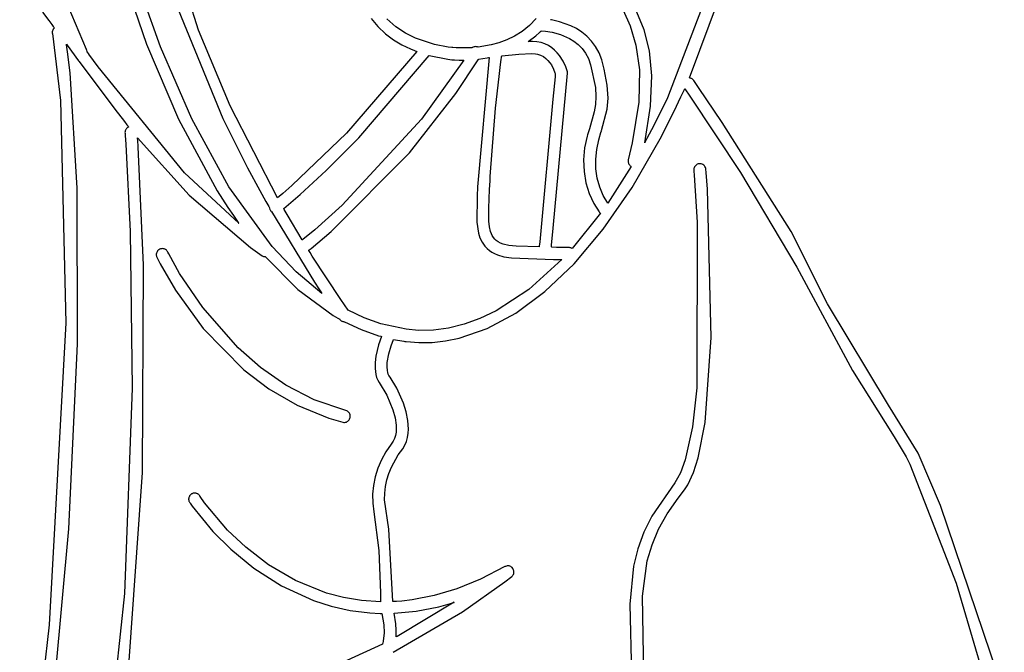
# Model space of a CAD drawing. Extents: x -74.1 to 10.8, y -36.7 to 44.6.
# Tile 126 of 199: x -23.1 to -20.8, y -22 to -20.5. Entities that reach past the tile are written whole.
import ezdxf

# ---------------------------------------------------------------- set-up
doc = ezdxf.new("R2010")
doc.units = 0

msp = doc.modelspace()

# ---------------------------------------------------------------- linework, layer by layer
at = {"layer": 'Layer 1', "color": 7, "linetype": 'CONTINUOUS'}
for p, q in [((-22.917289, -20.611063), (-23.070326, -20.249129)), ((-21.448745, -20.363015), (-21.586306, -20.721801)), ((-21.535524, -20.675959), (-21.420745, -20.366223)), ((-22.853521, -20.383206), (-22.779776, -20.59917)), ((-22.660408, -20.567164), (-22.718421, -20.384492)), ((-22.747648, -20.605277), (-22.808943, -20.432963)), ((-23.017997, -20.525385), (-23.003882, -20.544317)), ((-22.706923, -20.519387), (-22.604835, -20.769163)), ((-21.687717, -20.521343), (-21.672017, -20.556951)), ((-21.639557, -20.566276), (-21.663763, -20.507015)), ((-23.003882, -20.544317), (-22.99695, -20.553502)), ((-22.265169, -20.539772), (-22.249793, -20.558678)), ((-22.208782, -20.559158), (-22.229276, -20.540546)), ((-21.886933, -20.540262), (-21.902522, -20.556267)), ((-21.853887, -20.542802), (-21.853932, -20.542794)), ((-21.853796, -20.542816), (-21.853887, -20.542802)), ((-21.853067, -20.542934), (-21.853796, -20.542816)), ((-21.851599, -20.543181), (-21.853067, -20.542934)), ((-21.845611, -20.544318), (-21.851599, -20.543181)), ((-21.833191, -20.547346), (-21.845611, -20.544318)), ((-21.8075, -20.556758), (-21.833191, -20.547346)), ((-22.99695, -20.553502), (-22.993519, -20.558035)), ((-22.995637, -20.570438), (-22.995738, -20.572539)), ((-22.995738, -20.572539), (-22.995658, -20.573612)), ((-22.995212, -20.568418), (-22.995637, -20.570438)), ((-22.994489, -20.566504), (-22.995212, -20.568418)), ((-22.993494, -20.564719), (-22.994489, -20.566504)), ((-22.993519, -20.558035), (-22.991812, -20.560288)), ((-22.992253, -20.563089), (-22.993494, -20.564719)), ((-22.990792, -20.561638), (-22.992253, -20.563089)), ((-22.991812, -20.560288), (-22.990962, -20.561412)), ((-22.990962, -20.561412), (-22.990855, -20.561552)), ((-22.990855, -20.561552), (-22.990802, -20.561622)), ((-22.587833, -20.740074), (-22.660408, -20.567164)), ((-22.249793, -20.558678), (-22.232539, -20.574916)), ((-22.186408, -20.573943), (-22.208782, -20.559158)), ((-21.919231, -20.56958), (-21.936707, -20.580439)), ((-21.902522, -20.556267), (-21.919231, -20.56958)), ((-21.887834, -20.579868), (-21.879538, -20.572425)), ((-21.879538, -20.572425), (-21.877505, -20.570468)), ((-21.877505, -20.570468), (-21.876495, -20.569475)), ((-21.876495, -20.569475), (-21.875991, -20.568975)), ((-21.875991, -20.568975), (-21.87574, -20.568724)), ((-21.87574, -20.568724), (-21.875614, -20.568599)), ((-21.875585, -20.568574), (-21.865846, -20.569306)), ((-21.865846, -20.569306), (-21.850292, -20.571751)), ((-21.850292, -20.571751), (-21.831126, -20.576945)), ((-21.794763, -20.563335), (-21.8075, -20.556758)), ((-21.782452, -20.571289), (-21.794763, -20.563335)), ((-21.770834, -20.580716), (-21.782452, -20.571289)), ((-21.672017, -20.556951), (-21.6583, -20.601199)), ((-21.627508, -20.614477), (-21.639557, -20.566276)), ((-22.995658, -20.573612), (-22.995585, -20.574153)), ((-22.995585, -20.574153), (-22.99554, -20.574424)), ((-22.99554, -20.574424), (-22.995515, -20.57456)), ((-22.995515, -20.57456), (-22.995502, -20.574628)), ((-22.995499, -20.574641), (-22.995484, -20.574719)), ((-22.995484, -20.574719), (-22.976771, -20.727641)), ((-22.232539, -20.574916), (-22.213971, -20.588682)), ((-22.213971, -20.588682), (-22.194654, -20.600178)), ((-22.163357, -20.585335), (-22.186408, -20.573943)), ((-22.120026, -20.599676), (-22.163357, -20.585335)), ((-21.972545, -20.595762), (-21.990199, -20.600705)), ((-21.954596, -20.589087), (-21.972545, -20.595762)), ((-21.936707, -20.580439), (-21.954596, -20.589087)), ((-21.905103, -20.592982), (-21.887834, -20.579868)), ((-21.904997, -20.592982), (-21.905087, -20.592983)), ((-21.904818, -20.592978), (-21.904997, -20.592982)), ((-21.904461, -20.592972), (-21.904818, -20.592978)), ((-21.90375, -20.592957), (-21.904461, -20.592972)), ((-21.900919, -20.592896), (-21.90375, -20.592957)), ((-21.895104, -20.592822), (-21.900919, -20.592896)), ((-21.885229, -20.593436), (-21.895104, -20.592822)), ((-21.875641, -20.595313), (-21.885229, -20.593436)), ((-21.866821, -20.598307), (-21.875641, -20.595313)), ((-21.831126, -20.576945), (-21.810552, -20.585925)), ((-21.810552, -20.585925), (-21.800424, -20.592159)), ((-21.800424, -20.592159), (-21.79077, -20.599728)), ((-21.760175, -20.591712), (-21.770834, -20.580716)), ((-21.750741, -20.604376), (-21.760175, -20.591712)), ((-22.963098, -20.599176), (-22.963123, -20.599014)), ((-22.963119, -20.599008), (-22.96309, -20.599047)), ((-22.963048, -20.5995), (-22.963098, -20.599176)), ((-22.96309, -20.599047), (-22.962967, -20.599214)), ((-22.962948, -20.600149), (-22.963048, -20.5995)), ((-22.962967, -20.599214), (-22.961665, -20.600972)), ((-22.962156, -20.60541), (-22.962948, -20.600149)), ((-22.960598, -20.616305), (-22.962156, -20.60541)), ((-22.961665, -20.600972), (-22.935221, -20.636691)), ((-22.954757, -20.664706), (-22.960598, -20.616305)), ((-22.917208, -20.611236), (-22.917289, -20.611063)), ((-22.91705, -20.611589), (-22.917205, -20.611242)), ((-22.916566, -20.612997), (-22.91705, -20.611589)), ((-22.916078, -20.615865), (-22.916566, -20.612997)), ((-22.915777, -20.616272), (-22.916078, -20.615866)), ((-22.91212, -20.621213), (-22.915777, -20.616272)), ((-22.779776, -20.59917), (-22.706302, -20.770999)), ((-22.676193, -20.769908), (-22.747648, -20.605277)), ((-22.160448, -20.615543), (-22.321507, -20.802983)), ((-22.194654, -20.600178), (-22.17515, -20.609601)), ((-22.17515, -20.609601), (-22.165504, -20.613598)), ((-22.165504, -20.613598), (-22.160739, -20.615429)), ((-22.160739, -20.615429), (-22.160591, -20.615484)), ((-22.160591, -20.615484), (-22.160517, -20.615512)), ((-22.088401, -20.605655), (-22.120026, -20.599676)), ((-22.079982, -20.606596), (-22.088401, -20.605655)), ((-22.078146, -20.606743), (-22.079982, -20.606596)), ((-22.078103, -20.60675), (-22.078145, -20.606745)), ((-22.078014, -20.606761), (-22.078103, -20.60675)), ((-22.070609, -20.607429), (-22.078014, -20.606761)), ((-22.034286, -20.60735), (-22.070609, -20.607429)), ((-22.034187, -20.607277), (-22.034235, -20.607313)), ((-22.034091, -20.607205), (-22.034187, -20.607277)), ((-22.033896, -20.607063), (-22.034091, -20.607205)), ((-22.033502, -20.606792), (-22.033896, -20.607063)), ((-22.03269, -20.606294), (-22.033502, -20.606792)), ((-22.030986, -20.605484), (-22.03269, -20.606294)), ((-22.029197, -20.604923), (-22.030986, -20.605484)), ((-22.027349, -20.604614), (-22.029197, -20.604923)), ((-22.025466, -20.604561), (-22.027349, -20.604614)), ((-22.023574, -20.604768), (-22.025466, -20.604561)), ((-22.021699, -20.605238), (-22.023574, -20.604768)), ((-22.019865, -20.605976), (-22.021699, -20.605238)), ((-21.990199, -20.600705), (-22.019865, -20.605976)), ((-21.858751, -20.60227), (-21.866821, -20.598307)), ((-21.851415, -20.607053), (-21.858751, -20.60227)), ((-21.844796, -20.612509), (-21.851415, -20.607053)), ((-21.838875, -20.618488), (-21.844796, -20.612509)), ((-21.833637, -20.624843), (-21.838875, -20.618488)), ((-21.79077, -20.599728), (-21.781864, -20.608761)), ((-21.781864, -20.608761), (-21.773983, -20.619389)), ((-21.742799, -20.618802), (-21.750741, -20.604376)), ((-21.6583, -20.601199), (-21.650342, -20.658034)), ((-21.621912, -20.671599), (-21.627508, -20.614477)), ((-22.935221, -20.636691), (-22.934027, -20.638305)), ((-22.934027, -20.638305), (-22.933933, -20.638431)), ((-22.933914, -20.638457), (-22.852304, -20.747935)), ((-22.911585, -20.621935), (-22.91212, -20.621213)), ((-22.890202, -20.65109), (-22.911585, -20.621935)), ((-22.293387, -20.813805), (-22.132432, -20.624562)), ((-22.052961, -20.635498), (-22.149817, -20.77105)), ((-22.132432, -20.624562), (-22.089075, -20.633452)), ((-22.089075, -20.633452), (-22.080402, -20.634427)), ((-22.080402, -20.634427), (-22.080005, -20.634459)), ((-22.080005, -20.634459), (-22.079885, -20.634473)), ((-22.079885, -20.634473), (-22.079377, -20.634528)), ((-22.079377, -20.634528), (-22.073978, -20.634966)), ((-22.073978, -20.634966), (-22.063742, -20.635416)), ((-22.071078, -20.71217), (-22.01958, -20.634476)), ((-22.063742, -20.635416), (-22.057041, -20.635503)), ((-22.057041, -20.635503), (-22.053335, -20.635488)), ((-22.053335, -20.635488), (-22.053096, -20.635485)), ((-22.053096, -20.635485), (-22.052976, -20.635484)), ((-21.994405, -20.629331), (-22.021114, -20.926008)), ((-22.01958, -20.634476), (-22.019189, -20.633845)), ((-22.019189, -20.633845), (-22.018994, -20.633529)), ((-22.018994, -20.633529), (-22.018896, -20.633371)), ((-22.018896, -20.633371), (-22.018847, -20.633292)), ((-22.018847, -20.633292), (-22.018802, -20.63322)), ((-22.018802, -20.63322), (-21.998984, -20.630218)), ((-21.998984, -20.630218), (-21.996399, -20.629726)), ((-21.996399, -20.629726), (-21.995098, -20.629469)), ((-21.995098, -20.629469), (-21.994445, -20.629338)), ((-21.968394, -20.645231), (-21.967027, -20.634245)), ((-21.967027, -20.634245), (-21.966441, -20.6296)), ((-21.966441, -20.6296), (-21.966175, -20.627504)), ((-21.966175, -20.627504), (-21.96605, -20.626513)), ((-21.96605, -20.626513), (-21.965988, -20.626033)), ((-21.965988, -20.626033), (-21.965958, -20.625796)), ((-21.965958, -20.625796), (-21.965943, -20.625679)), ((-21.965943, -20.625679), (-21.965936, -20.625621)), ((-21.965927, -20.625562), (-21.926588, -20.621506)), ((-21.926588, -20.621506), (-21.896773, -20.620604)), ((-21.896773, -20.620604), (-21.888308, -20.621056)), ((-21.888308, -20.621056), (-21.88434, -20.621779)), ((-21.88434, -20.621779), (-21.877053, -20.624115)), ((-21.877053, -20.624115), (-21.870597, -20.627457)), ((-21.870597, -20.627457), (-21.864933, -20.631588)), ((-21.864933, -20.631588), (-21.860018, -20.636293)), ((-21.860018, -20.636293), (-21.85581, -20.641356)), ((-21.825138, -20.638086), (-21.833637, -20.624843)), ((-21.819163, -20.651052), (-21.825138, -20.638086)), ((-21.773983, -20.619389), (-21.767401, -20.631741)), ((-21.767401, -20.631741), (-21.762384, -20.645975)), ((-21.736615, -20.635089), (-21.742799, -20.618802)), ((-21.731103, -20.65586), (-21.736615, -20.635089)), ((-22.692666, -20.893793), (-22.890202, -20.65109)), ((-21.971769, -20.673122), (-21.968394, -20.645231)), ((-21.85581, -20.641356), (-21.852268, -20.646561)), ((-21.852268, -20.646561), (-21.847018, -20.656532)), ((-21.847018, -20.656532), (-21.843934, -20.664478)), ((-21.815575, -20.662555), (-21.819163, -20.651052)), ((-21.815501, -20.662883), (-21.815572, -20.662567)), ((-21.815294, -20.664156), (-21.815501, -20.662883)), ((-21.762384, -20.645975), (-21.751352, -20.698433)), ((-21.72416, -20.692431), (-21.731103, -20.65586)), ((-21.650342, -20.658034), (-21.651922, -20.731404)), ((-22.938857, -20.928472), (-22.954757, -20.664706)), ((-21.979904, -20.745658), (-21.971769, -20.673122)), ((-21.843777, -20.673613), (-21.848545, -20.724767)), ((-21.848226, -21.020622), (-21.815207, -20.665441)), ((-21.843934, -20.664478), (-21.843463, -20.665946)), ((-21.843295, -20.668452), (-21.843777, -20.673613)), ((-21.843463, -20.665946), (-21.843269, -20.666584)), ((-21.843183, -20.66724), (-21.843295, -20.668452)), ((-21.843269, -20.666584), (-21.843182, -20.666877)), ((-21.84316, -20.666995), (-21.843183, -20.66724)), ((-21.843182, -20.666877), (-21.843162, -20.666948)), ((-21.815207, -20.665441), (-21.815294, -20.664156)), ((-21.624851, -20.740693), (-21.621912, -20.671599)), ((-21.535709, -20.676386), (-21.535524, -20.675959)), ((-21.53556, -20.676405), (-21.535638, -20.676395)), ((-21.535404, -20.676427), (-21.53556, -20.676405)), ((-21.535094, -20.676476), (-21.535404, -20.676427)), ((-21.534476, -20.676593), (-21.535094, -20.676476)), ((-21.533259, -20.676905), (-21.534476, -20.676593)), ((-21.532073, -20.677321), (-21.533259, -20.676905)), ((-21.530927, -20.677842), (-21.532073, -20.677321)), ((-21.529828, -20.678469), (-21.530927, -20.677842)), ((-21.528785, -20.679202), (-21.529828, -20.678469)), ((-21.527806, -20.680041), (-21.528785, -20.679202)), ((-21.5269, -20.680988), (-21.527806, -20.680041)), ((-21.526074, -20.682041), (-21.5269, -20.680988)), ((-21.525816, -20.682411), (-21.526074, -20.682041)), ((-21.514981, -20.698093), (-21.525816, -20.682411)), ((-21.751352, -20.698433), (-21.750069, -20.718834)), ((-21.722333, -20.72236), (-21.72416, -20.692431)), ((-21.555303, -20.719749), (-21.547528, -20.702818)), ((-21.547528, -20.702818), (-21.547044, -20.70175)), ((-21.547044, -20.70175), (-21.546699, -20.701052)), ((-21.546699, -20.701052), (-21.534816, -20.718319)), ((-21.460556, -20.778386), (-21.514981, -20.698093)), ((-22.976771, -20.727641), (-22.964947, -21.23711)), ((-22.177492, -20.847803), (-22.071078, -20.71217)), ((-21.848545, -20.724767), (-21.878993, -21.05142)), ((-21.750069, -20.718834), (-21.751092, -20.736966)), ((-21.724593, -20.748123), (-21.722333, -20.72236)), ((-21.651922, -20.731404), (-21.666821, -20.825256)), ((-21.586306, -20.721801), (-21.617471, -20.785238)), ((-21.570958, -20.752759), (-21.555303, -20.719749)), ((-21.534816, -20.718319), (-21.418528, -20.893239)), ((-22.852304, -20.747935), (-22.83016, -20.776375)), ((-22.47947, -20.950732), (-22.587833, -20.740074)), ((-21.992295, -20.902314), (-21.979904, -20.745658)), ((-21.754033, -20.754041), (-21.765002, -20.792798)), ((-21.751092, -20.736966), (-21.754033, -20.754041)), ((-21.737266, -20.797057), (-21.724593, -20.748123)), ((-21.638404, -20.824805), (-21.624851, -20.740693)), ((-21.602667, -20.815415), (-21.570958, -20.752759)), ((-22.83016, -20.776375), (-22.824506, -20.78352)), ((-22.706302, -20.770999), (-22.617941, -20.934626)), ((-22.591067, -20.925825), (-22.676193, -20.769908)), ((-22.604835, -20.769163), (-22.548539, -20.881885)), ((-22.149817, -20.77105), (-22.331471, -20.968095)), ((-22.828635, -20.797693), (-22.828959, -20.799271)), ((-22.828132, -20.796185), (-22.828635, -20.797693)), ((-22.82746, -20.794759), (-22.828132, -20.796185)), ((-22.82663, -20.793425), (-22.82746, -20.794759)), ((-22.825655, -20.792195), (-22.82663, -20.793425)), ((-22.824545, -20.791079), (-22.825655, -20.792195)), ((-22.823311, -20.790088), (-22.824545, -20.791079)), ((-22.824506, -20.78352), (-22.821661, -20.787096)), ((-22.821966, -20.789234), (-22.823311, -20.790088)), ((-22.82052, -20.788527), (-22.821966, -20.789234)), ((-22.821661, -20.787096), (-22.820947, -20.78799)), ((-22.820947, -20.78799), (-22.82059, -20.788437)), ((-22.82059, -20.788437), (-22.820546, -20.788493)), ((-21.765002, -20.792798), (-21.769226, -20.80675)), ((-21.738579, -20.801386), (-21.737285, -20.797119)), ((-21.737285, -20.797119), (-21.737271, -20.797072)), ((-21.617471, -20.785238), (-21.633225, -20.815267)), ((-21.302994, -21.027839), (-21.460556, -20.778386)), ((-22.828959, -20.799271), (-22.82909, -20.800908)), ((-22.82909, -20.800908), (-22.828951, -20.80345)), ((-22.828951, -20.80345), (-22.828583, -20.808115)), ((-22.828583, -20.808115), (-22.827157, -20.827646)), ((-22.800308, -20.813692), (-22.800222, -20.813625)), ((-22.800282, -20.81405), (-22.800308, -20.813692)), ((-22.800173, -20.815531), (-22.800282, -20.81405)), ((-22.800222, -20.813625), (-22.681769, -20.94472)), ((-22.799944, -20.81871), (-22.800173, -20.815531)), ((-22.798864, -20.834262), (-22.799944, -20.81871)), ((-22.321507, -20.802983), (-22.446926, -20.922934)), ((-22.368402, -20.888699), (-22.293387, -20.813805)), ((-21.770074, -20.809641), (-21.775927, -20.836606)), ((-21.769226, -20.80675), (-21.770074, -20.809641)), ((-21.748388, -20.840224), (-21.743558, -20.817948)), ((-21.743558, -20.817948), (-21.742854, -20.815491)), ((-21.742849, -20.815475), (-21.742809, -20.815344)), ((-21.742809, -20.815344), (-21.742622, -20.814726)), ((-21.742622, -20.814726), (-21.738579, -20.801386)), ((-21.667424, -20.927593), (-21.602667, -20.815415)), ((-21.633225, -20.815267), (-21.637179, -20.8226)), ((-22.827157, -20.827646), (-22.817046, -21.027927)), ((-22.78694, -21.105091), (-22.798864, -20.834262)), ((-21.775927, -20.836606), (-21.778351, -20.863709)), ((-21.750533, -20.862552), (-21.748388, -20.840224)), ((-21.666821, -20.825256), (-21.676009, -20.864221)), ((-21.638169, -20.824423), (-21.638417, -20.824878)), ((-21.638417, -20.824878), (-21.638404, -20.824805)), ((-21.637179, -20.8226), (-21.638169, -20.824423)), ((-22.356717, -21.028395), (-22.177492, -20.847803)), ((-21.778351, -20.863709), (-21.777417, -20.890485)), ((-21.750049, -20.884592), (-21.750533, -20.862552)), ((-21.676262, -20.865924), (-21.676295, -20.867604)), ((-21.676009, -20.864221), (-21.676262, -20.865924)), ((-22.548539, -20.881885), (-22.520467, -20.934101)), ((-22.427904, -20.943185), (-22.368402, -20.888699)), ((-21.746993, -20.906002), (-21.750049, -20.884592)), ((-21.669159, -20.879003), (-21.72296, -20.963035)), ((-21.676295, -20.867604), (-21.67612, -20.869245)), ((-21.67612, -20.869245), (-21.675746, -20.870835)), ((-21.675746, -20.870835), (-21.675186, -20.87236)), ((-21.675186, -20.87236), (-21.674448, -20.873805)), ((-21.674448, -20.873805), (-21.673545, -20.875157)), ((-21.673545, -20.875157), (-21.672487, -20.876402)), ((-21.672487, -20.876402), (-21.671284, -20.877527)), ((-21.671284, -20.877527), (-21.669947, -20.878516)), ((-21.669947, -20.878516), (-21.669232, -20.878956)), ((-21.669232, -20.878956), (-21.669186, -20.878983)), ((-21.525574, -20.884027), (-21.525841, -20.886249)), ((-21.525841, -20.886249), (-21.525674, -20.889548)), ((-21.524967, -20.881917), (-21.525574, -20.884027)), ((-21.524046, -20.879953), (-21.524967, -20.881917)), ((-21.522839, -20.878166), (-21.524046, -20.879953)), ((-21.521372, -20.876586), (-21.522839, -20.878166)), ((-21.519673, -20.875248), (-21.521372, -20.876586)), ((-21.517768, -20.874182), (-21.519673, -20.875248)), ((-21.515684, -20.87342), (-21.517768, -20.874182)), ((-21.513449, -20.872995), (-21.515684, -20.87342)), ((-21.511155, -20.872937), (-21.513449, -20.872995)), ((-21.508944, -20.873243), (-21.511155, -20.872937)), ((-21.50685, -20.873887), (-21.508944, -20.873243)), ((-21.504903, -20.874842), (-21.50685, -20.873887)), ((-21.503137, -20.876079), (-21.504903, -20.874842)), ((-21.501583, -20.877573), (-21.503137, -20.876079)), ((-21.500273, -20.879297), (-21.501583, -20.877573)), ((-21.499239, -20.881223), (-21.500273, -20.879297)), ((-21.498513, -20.883324), (-21.499239, -20.881223)), ((-21.498127, -20.885573), (-21.498513, -20.883324)), ((-21.497531, -20.892929), (-21.498127, -20.885573)), ((-22.568598, -21.009042), (-22.692666, -20.893793)), ((-21.992672, -20.912316), (-21.992474, -20.907352)), ((-21.992474, -20.907352), (-21.992295, -20.902314)), ((-21.777417, -20.890485), (-21.773194, -20.916472)), ((-21.741422, -20.926441), (-21.746993, -20.906002)), ((-21.525674, -20.889548), (-21.524937, -20.89908)), ((-21.524937, -20.89908), (-21.518351, -21.007035)), ((-21.494785, -20.930814), (-21.497531, -20.892929)), ((-21.418528, -20.893239), (-21.289682, -21.110107)), ((-22.938242, -21.285235), (-22.938857, -20.928472)), ((-22.491786, -21.062638), (-22.591067, -20.925825)), ((-22.520467, -20.934101), (-22.506625, -20.959035)), ((-22.446926, -20.922934), (-22.467515, -20.940713)), ((-22.021114, -20.926008), (-22.022221, -20.947169)), ((-21.995606, -20.974979), (-21.993582, -20.931537)), ((-21.993582, -20.931537), (-21.992672, -20.912316)), ((-21.773194, -20.916472), (-21.765753, -20.941205)), ((-21.733392, -20.945565), (-21.741422, -20.926441)), ((-21.733493, -21.022887), (-21.667424, -20.927593)), ((-21.485977, -21.271112), (-21.494785, -20.930814)), ((-22.681769, -20.94472), (-22.541376, -21.065015)), ((-22.617941, -20.934626), (-22.593453, -20.972937)), ((-22.479365, -20.95065), (-22.479417, -20.950693)), ((-22.47926, -20.950564), (-22.479365, -20.95065)), ((-22.475719, -20.947619), (-22.47926, -20.950564)), ((-22.467515, -20.940713), (-22.475719, -20.947619)), ((-22.465521, -20.97523), (-22.427904, -20.943185)), ((-22.022221, -20.947169), (-22.022909, -21.00683)), ((-21.765753, -20.941205), (-21.755163, -20.96422)), ((-21.72296, -20.963035), (-21.733392, -20.945565)), ((-22.593453, -20.972937), (-22.580843, -20.991583)), ((-22.506625, -20.959035), (-22.499773, -20.971191)), ((-22.499773, -20.971191), (-22.498069, -20.974197)), ((-22.498069, -20.974197), (-22.497856, -20.974572)), ((-22.497856, -20.974572), (-22.497749, -20.974759)), ((-22.497749, -20.974759), (-22.497696, -20.974853)), ((-22.497684, -20.974874), (-22.497018, -20.977487)), ((-22.497018, -20.977487), (-22.496508, -20.978747)), ((-22.496508, -20.978747), (-22.495854, -20.979962)), ((-22.465483, -20.975301), (-22.465509, -20.975256)), ((-22.465278, -20.975657), (-22.465483, -20.975301)), ((-22.464869, -20.976369), (-22.465278, -20.975657)), ((-22.464051, -20.97779), (-22.464869, -20.976369)), ((-22.457544, -20.989036), (-22.464051, -20.97779)), ((-22.331471, -20.968095), (-22.394444, -21.024209)), ((-21.995247, -21.004398), (-21.995606, -20.974979)), ((-21.755163, -20.96422), (-21.742941, -20.983158)), ((-22.580843, -20.991583), (-22.574445, -21.000769)), ((-22.574445, -21.000769), (-22.571224, -21.005327)), ((-22.495854, -20.979962), (-22.495102, -20.981036)), ((-22.495102, -20.981036), (-22.49475, -20.981414)), ((-22.49475, -20.981414), (-22.493962, -20.982048)), ((-22.493962, -20.982048), (-22.493558, -20.982353)), ((-22.493558, -20.982353), (-22.493361, -20.982513)), ((-22.493361, -20.982513), (-22.493265, -20.982597)), ((-22.493259, -20.982602), (-22.493238, -20.982639)), ((-22.493238, -20.982639), (-22.394531, -21.144554)), ((-22.422866, -21.047356), (-22.457544, -20.989036)), ((-21.739421, -20.986285), (-21.804562, -21.067326)), ((-21.742941, -20.983158), (-21.742019, -20.984213)), ((-21.742019, -20.984213), (-21.740999, -20.985133)), ((-21.740999, -20.985133), (-21.739909, -20.985948)), ((-21.739909, -20.985948), (-21.739629, -20.986138)), ((-21.739629, -20.986138), (-21.739488, -20.986232)), ((-21.739488, -20.986232), (-21.739417, -20.986278)), ((-22.571224, -21.005327), (-22.569607, -21.007597)), ((-22.569607, -21.007597), (-22.568797, -21.008729)), ((-22.568797, -21.008729), (-22.568595, -21.009012)), ((-22.568544, -21.009083), (-22.568598, -21.009042)), ((-22.568595, -21.009012), (-22.568544, -21.009083)), ((-22.394444, -21.024209), (-22.414193, -21.040488)), ((-22.022909, -21.00683), (-22.019186, -21.031578)), ((-21.993828, -21.017046), (-21.995247, -21.004398)), ((-21.991301, -21.028167), (-21.993828, -21.017046)), ((-21.851874, -21.059751), (-21.848226, -21.020622)), ((-21.800308, -21.102046), (-21.733493, -21.022887)), ((-21.518351, -21.007035), (-21.519044, -21.385962)), ((-22.817046, -21.027927), (-22.812431, -21.387322)), ((-22.42275, -21.047268), (-22.422809, -21.047314)), ((-22.420536, -21.045536), (-22.42275, -21.047268)), ((-22.414193, -21.040488), (-22.420536, -21.045536)), ((-22.402516, -21.066699), (-22.356717, -21.028395)), ((-22.019186, -21.031578), (-22.01572, -21.042568)), ((-22.01572, -21.042568), (-22.010959, -21.052593)), ((-21.989555, -21.033118), (-21.991301, -21.028167)), ((-21.987453, -21.037644), (-21.989555, -21.033118)), ((-21.984968, -21.04173), (-21.987453, -21.037644)), ((-21.982074, -21.045362), (-21.984968, -21.04173)), ((-21.97831, -21.0489), (-21.982074, -21.045362)), ((-21.219375, -21.193955), (-21.302994, -21.027839)), ((-22.751405, -21.069865), (-22.753002, -21.071168)), ((-22.749587, -21.068792), (-22.751405, -21.069865)), ((-22.74761, -21.067998), (-22.749587, -21.068792)), ((-22.74559, -21.067523), (-22.74761, -21.067998)), ((-22.743559, -21.067357), (-22.74559, -21.067523)), ((-22.741549, -21.067488), (-22.743559, -21.067357)), ((-22.739591, -21.067905), (-22.741549, -21.067488)), ((-22.737717, -21.068595), (-22.739591, -21.067905)), ((-22.735956, -21.069549), (-22.737717, -21.068595)), ((-22.734342, -21.070753), (-22.735956, -21.069549)), ((-22.541376, -21.065015), (-22.514907, -21.083632)), ((-22.436686, -21.120633), (-22.491786, -21.062638)), ((-22.407116, -21.070295), (-22.402516, -21.066699)), ((-22.010959, -21.052593), (-22.004735, -21.06162)), ((-22.004735, -21.06162), (-21.999336, -21.067398)), ((-21.999336, -21.067398), (-21.994281, -21.071684)), ((-21.973881, -21.052), (-21.97831, -21.0489)), ((-21.968777, -21.054664), (-21.973881, -21.052)), ((-21.962987, -21.056897), (-21.968777, -21.054664)), ((-21.949305, -21.060082), (-21.962987, -21.056897)), ((-21.932747, -21.061582), (-21.949305, -21.060082)), ((-21.880111, -21.063401), (-21.932747, -21.061582)), ((-21.879977, -21.061975), (-21.88011, -21.063401)), ((-21.878993, -21.05142), (-21.879977, -21.061975)), ((-21.852289, -21.064201), (-21.852282, -21.064131)), ((-21.852282, -21.064131), (-21.852213, -21.063386)), ((-21.852217, -21.064226), (-21.852267, -21.064224)), ((-21.851822, -21.064236), (-21.852217, -21.064226)), ((-21.852213, -21.063386), (-21.851874, -21.059751)), ((-21.840335, -21.064531), (-21.851822, -21.064236)), ((-21.823682, -21.064889), (-21.840335, -21.064531)), ((-21.814521, -21.065025), (-21.823682, -21.064889)), ((-21.812398, -21.065044), (-21.814521, -21.065025)), ((-21.811889, -21.065046), (-21.812398, -21.065044)), ((-21.811765, -21.065047), (-21.811889, -21.065046)), ((-21.811606, -21.065047), (-21.811716, -21.065047)), ((-21.81074, -21.06509), (-21.811606, -21.065047)), ((-21.809074, -21.065363), (-21.81074, -21.06509)), ((-21.807492, -21.065851), (-21.809074, -21.065363)), ((-21.80599, -21.066518), (-21.807492, -21.065851)), ((-21.804562, -21.067326), (-21.80599, -21.066518)), ((-22.757281, -21.080022), (-22.757315, -21.082043)), ((-22.757315, -21.082043), (-22.757047, -21.084073)), ((-22.756959, -21.078043), (-22.757281, -21.080022)), ((-22.757047, -21.084073), (-22.756641, -21.085584)), ((-22.756358, -21.076137), (-22.756959, -21.078043)), ((-22.756641, -21.085584), (-22.756054, -21.08707)), ((-22.75549, -21.074335), (-22.756358, -21.076137)), ((-22.756054, -21.08707), (-22.755428, -21.088411)), ((-22.754368, -21.072668), (-22.75549, -21.074335)), ((-22.755428, -21.088411), (-22.748514, -21.102306)), ((-22.753002, -21.071168), (-22.754368, -21.072668)), ((-22.732905, -21.072197), (-22.734342, -21.070753)), ((-22.731676, -21.073869), (-22.732905, -21.072197)), ((-22.730668, -21.075781), (-22.731676, -21.073869)), ((-22.728971, -21.079265), (-22.730668, -21.075781)), ((-22.704253, -21.123963), (-22.728971, -21.079265)), ((-22.514907, -21.083632), (-22.513369, -21.08446)), ((-22.513369, -21.08446), (-22.511769, -21.085038)), ((-22.511769, -21.085038), (-22.510125, -21.085405)), ((-22.510125, -21.085405), (-22.508456, -21.085598)), ((-22.508456, -21.085598), (-22.508247, -21.085612)), ((-22.508247, -21.085612), (-22.508194, -21.085615)), ((-22.508162, -21.085617), (-22.508122, -21.085657)), ((-22.508122, -21.085657), (-22.433333, -21.160755)), ((-22.408243, -21.071161), (-22.407116, -21.070295)), ((-22.408046, -21.071479), (-22.40821, -21.071214)), ((-22.407717, -21.07201), (-22.408046, -21.071479)), ((-22.405097, -21.076223), (-22.407717, -21.07201)), ((-22.399934, -21.084487), (-22.405097, -21.076223)), ((-22.334719, -21.184146), (-22.399934, -21.084487)), ((-21.994281, -21.071684), (-21.988706, -21.0755)), ((-21.988706, -21.0755), (-21.982601, -21.07885)), ((-21.982601, -21.07885), (-21.975958, -21.081736)), ((-21.975958, -21.081736), (-21.961025, -21.086129)), ((-21.961025, -21.086129), (-21.943841, -21.088705)), ((-21.943841, -21.088705), (-21.846942, -21.092159)), ((-21.846942, -21.092159), (-21.832725, -21.092498)), ((-22.788581, -21.580105), (-22.78694, -21.105091)), ((-22.748514, -21.102306), (-22.71339, -21.1629)), ((-21.828046, -21.092597), (-21.903959, -21.161158)), ((-21.867297, -21.165821), (-21.800308, -21.102046)), ((-21.832725, -21.092498), (-21.829817, -21.092558)), ((-21.829817, -21.092558), (-21.828455, -21.092586)), ((-21.828455, -21.092586), (-21.828124, -21.092592)), ((-21.828124, -21.092592), (-21.828083, -21.092593)), ((-21.289682, -21.110107), (-21.16263, -21.346936)), ((-22.65106, -21.202586), (-22.704253, -21.123963)), ((-22.377867, -21.169955), (-22.436686, -21.120633)), ((-22.394531, -21.144554), (-22.384749, -21.159495)), ((-22.384749, -21.159495), (-22.380134, -21.166473)), ((-22.71339, -21.1629), (-22.649591, -21.250498)), ((-22.433333, -21.160755), (-22.351862, -21.220376)), ((-22.380134, -21.166473), (-22.3779, -21.169836)), ((-22.3779, -21.169836), (-22.37783, -21.16994)), ((-22.377779, -21.170017), (-22.377867, -21.169955)), ((-22.37783, -21.16994), (-22.377796, -21.169991)), ((-21.903959, -21.161158), (-21.978907, -21.210131)), ((-21.933893, -21.214963), (-21.867297, -21.165821)), ((-22.569668, -21.294748), (-22.65106, -21.202586)), ((-22.318062, -21.208015), (-22.334719, -21.184146)), ((-21.079552, -21.425812), (-21.219375, -21.193955)), ((-22.351862, -21.220376), (-22.3412, -21.226602)), ((-22.3412, -21.226602), (-22.338518, -21.228113)), ((-22.280966, -21.225677), (-22.318062, -21.208015)), ((-22.242627, -21.239498), (-22.280966, -21.225677)), ((-22.015742, -21.227648), (-22.052002, -21.240721)), ((-21.978907, -21.210131), (-22.015742, -21.227648)), ((-21.999528, -21.250223), (-21.933893, -21.214963)), ((-22.964947, -21.23711), (-23.002677, -21.929188)), ((-22.338518, -21.228113), (-22.337846, -21.228488)), ((-22.337846, -21.228488), (-22.33751, -21.228675)), ((-22.33751, -21.228675), (-22.337365, -21.228755)), ((-22.337365, -21.228755), (-22.336838, -21.229483)), ((-22.336822, -21.229504), (-22.335879, -21.23065)), ((-22.335879, -21.23065), (-22.33484, -21.231657)), ((-22.33484, -21.231657), (-22.333715, -21.232527)), ((-22.333715, -21.232527), (-22.332518, -21.233262)), ((-22.332518, -21.233262), (-22.331258, -21.233863)), ((-22.331258, -21.233863), (-22.329947, -21.234334)), ((-22.329947, -21.234334), (-22.328597, -21.234676)), ((-22.328597, -21.234676), (-22.327219, -21.23489)), ((-22.327219, -21.23489), (-22.326523, -21.23495)), ((-22.326523, -21.23495), (-22.326348, -21.23496)), ((-22.326348, -21.23496), (-22.326305, -21.234962)), ((-22.326272, -21.234964), (-22.326203, -21.234999)), ((-22.326203, -21.234999), (-22.287705, -21.252847)), ((-22.184947, -21.252197), (-22.242627, -21.239498)), ((-22.087578, -21.249499), (-22.122359, -21.254134)), ((-22.052002, -21.240721), (-22.087578, -21.249499)), ((-22.063632, -21.272352), (-21.999528, -21.250223)), ((-22.649591, -21.250498), (-22.55678, -21.34502)), ((-22.287705, -21.252847), (-22.247887, -21.266812)), ((-22.241073, -21.268817), (-22.248012, -21.288126)), ((-22.247887, -21.266812), (-22.242817, -21.268278)), ((-22.242817, -21.268278), (-22.241547, -21.268634)), ((-22.241547, -21.268634), (-22.241229, -21.268723)), ((-22.241229, -21.268723), (-22.24107, -21.268767)), ((-22.24107, -21.268767), (-22.241073, -21.268817)), ((-22.156233, -21.254775), (-22.184947, -21.252197)), ((-22.122359, -21.254134), (-22.156233, -21.254775)), ((-22.094932, -21.278726), (-22.063632, -21.272352)), ((-21.500099, -21.465558), (-21.485977, -21.271112)), ((-22.957369, -21.709317), (-22.938242, -21.285235)), ((-22.518486, -21.339536), (-22.569668, -21.294748)), ((-22.248012, -21.288126), (-22.25433, -21.313915)), ((-22.224739, -21.308619), (-22.219347, -21.290166)), ((-22.219347, -21.290166), (-22.213851, -21.275716)), ((-22.213851, -21.275716), (-22.213774, -21.275536)), ((-22.213774, -21.275536), (-22.213736, -21.275447)), ((-22.213736, -21.275447), (-22.213716, -21.275402)), ((-22.213694, -21.275405), (-22.190544, -21.279455)), ((-22.190544, -21.279455), (-22.187621, -21.279865)), ((-22.187621, -21.279865), (-22.186157, -21.280062)), ((-22.186157, -21.280062), (-22.185425, -21.280158)), ((-22.185425, -21.280158), (-22.185058, -21.280206)), ((-22.185058, -21.280206), (-22.184973, -21.280217)), ((-22.184973, -21.280217), (-22.155673, -21.282565)), ((-22.155673, -21.282565), (-22.125636, -21.282099)), ((-22.125636, -21.282099), (-22.094932, -21.278726)), ((-22.25433, -21.313915), (-22.256081, -21.327959)), ((-22.228212, -21.328394), (-22.224739, -21.308619)), ((-22.460359, -21.380063), (-22.518486, -21.339536)), ((-22.256081, -21.327959), (-22.256269, -21.342087)), ((-22.228663, -21.33794), (-22.228212, -21.328394)), ((-22.227954, -21.34681), (-22.228663, -21.33794)), ((-22.55678, -21.34502), (-22.499389, -21.388602)), ((-22.256269, -21.342087), (-22.254422, -21.355786)), ((-22.254422, -21.355786), (-22.252589, -21.362314)), ((-22.252589, -21.362314), (-22.250071, -21.368544)), ((-22.227093, -21.350887), (-22.227954, -21.34681)), ((-22.225858, -21.35467), (-22.227093, -21.350887)), ((-22.22422, -21.358116), (-22.225858, -21.35467)), ((-22.221799, -21.361752), (-22.22422, -21.358116)), ((-22.206524, -21.387136), (-22.221799, -21.361752)), ((-21.16263, -21.346936), (-21.066545, -21.498379)), ((-22.395321, -21.413782), (-22.460359, -21.380063)), ((-22.250071, -21.368544), (-22.24681, -21.37441)), ((-22.24681, -21.37441), (-22.22952, -21.402837)), ((-22.812431, -21.387322), (-22.83004, -21.85739)), ((-22.499389, -21.388602), (-22.434618, -21.426386)), ((-22.22952, -21.402837), (-22.215201, -21.437075)), ((-22.191083, -21.421771), (-22.206524, -21.387136)), ((-21.519044, -21.385962), (-21.529137, -21.476032)), ((-22.434618, -21.426386), (-22.362426, -21.455862)), ((-22.323409, -21.438145), (-22.395321, -21.413782)), ((-22.185026, -21.441078), (-22.191083, -21.421771)), ((-21.012055, -21.536241), (-21.079552, -21.425812)), ((-22.32289, -21.438285), (-22.323409, -21.438145)), ((-22.320919, -21.439023), (-22.32289, -21.438285)), ((-22.319122, -21.440026), (-22.320919, -21.439023)), ((-22.317518, -21.441263), (-22.319122, -21.440026)), ((-22.316123, -21.442708), (-22.317518, -21.441263)), ((-22.314955, -21.44433), (-22.316123, -21.442708)), ((-22.314031, -21.446103), (-22.314955, -21.44433)), ((-22.313367, -21.447996), (-22.314031, -21.446103)), ((-22.312982, -21.449982), (-22.313367, -21.447996)), ((-22.313114, -21.454115), (-22.312892, -21.452031)), ((-22.312892, -21.452031), (-22.312982, -21.449982)), ((-22.215201, -21.437075), (-22.210445, -21.454721)), ((-22.180999, -21.460921), (-22.185026, -21.441078)), ((-22.362426, -21.455862), (-22.329971, -21.465136)), ((-22.329971, -21.465136), (-22.327881, -21.465466)), ((-22.327881, -21.465466), (-22.325817, -21.465478)), ((-22.325817, -21.465478), (-22.323807, -21.465189)), ((-22.323807, -21.465189), (-22.32188, -21.464617)), ((-22.32188, -21.464617), (-22.320065, -21.463777)), ((-22.320065, -21.463777), (-22.318389, -21.462689)), ((-22.318389, -21.462689), (-22.316882, -21.461368)), ((-22.316882, -21.461368), (-22.315572, -21.459831)), ((-22.315572, -21.459831), (-22.314488, -21.458097)), ((-22.314488, -21.458097), (-22.313658, -21.456182)), ((-22.313658, -21.456182), (-22.313114, -21.454115)), ((-22.210445, -21.454721), (-22.207931, -21.471877)), ((-22.207931, -21.471877), (-22.207665, -21.480073)), ((-22.179693, -21.480708), (-22.180999, -21.460921)), ((-21.516098, -21.546615), (-21.500099, -21.465558)), ((-22.209416, -21.49531), (-22.211553, -21.502192)), ((-22.20814, -21.487911), (-22.209416, -21.49531)), ((-22.207665, -21.480073), (-22.20814, -21.487911)), ((-22.181798, -21.499848), (-22.180276, -21.490396)), ((-22.180276, -21.490396), (-22.179693, -21.480708)), ((-21.529137, -21.476032), (-21.545608, -21.550994)), ((-21.066545, -21.498379), (-21.039393, -21.544169)), ((-22.219314, -21.515065), (-22.231533, -21.532915)), ((-22.214612, -21.508479), (-22.219314, -21.515065)), ((-22.211553, -21.502192), (-22.214612, -21.508479)), ((-22.192862, -21.526047), (-22.188005, -21.517747)), ((-22.188005, -21.517747), (-22.184346, -21.508989)), ((-22.184346, -21.508989), (-22.181798, -21.499848)), ((-22.231533, -21.532915), (-22.241732, -21.551427)), ((-22.218806, -21.568), (-22.203021, -21.539995)), ((-22.203021, -21.539995), (-22.192862, -21.526047)), ((-21.009302, -21.541436), (-21.012055, -21.536241)), ((-20.960549, -21.655725), (-21.009302, -21.541436)), ((-22.241732, -21.551427), (-22.249888, -21.570499)), ((-21.545608, -21.550994), (-21.556612, -21.580741)), ((-21.526869, -21.580323), (-21.516098, -21.546615)), ((-21.039393, -21.544169), (-21.030614, -21.560886)), ((-21.030614, -21.560886), (-20.92475, -21.833878)), ((-22.831176, -22.180112), (-22.788581, -21.580105)), ((-22.249888, -21.570499), (-22.255975, -21.59003)), ((-22.229129, -21.597366), (-22.224657, -21.582543)), ((-22.224657, -21.582543), (-22.218806, -21.568)), ((-21.556612, -21.580741), (-21.562872, -21.593318)), ((-21.539694, -21.608423), (-21.526869, -21.580323)), ((-22.259971, -21.609918), (-22.261851, -21.630062)), ((-22.255975, -21.59003), (-22.259971, -21.609918)), ((-22.232206, -21.61241), (-22.229129, -21.597366)), ((-21.569663, -21.604227), (-21.622393, -21.680008)), ((-21.562872, -21.593318), (-21.569663, -21.604227)), ((-21.546925, -21.620123), (-21.539694, -21.608423)), ((-22.681015, -21.633859), (-22.681643, -21.634928)), ((-22.680288, -21.632843), (-22.681015, -21.633859)), ((-22.679464, -21.631889), (-22.680288, -21.632843)), ((-22.678545, -21.631004), (-22.679464, -21.631889)), ((-22.677532, -21.630195), (-22.678545, -21.631004)), ((-22.67643, -21.629472), (-22.677532, -21.630195)), ((-22.675279, -21.628862), (-22.67643, -21.629472)), ((-22.674097, -21.62837), (-22.675279, -21.628862)), ((-22.67289, -21.627993), (-22.674097, -21.62837)), ((-22.671666, -21.627731), (-22.67289, -21.627993)), ((-22.670433, -21.627582), (-22.671666, -21.627731)), ((-22.669198, -21.627543), (-22.670433, -21.627582)), ((-22.667969, -21.627614), (-22.669198, -21.627543)), ((-22.666754, -21.627792), (-22.667969, -21.627614)), ((-22.665559, -21.628077), (-22.666754, -21.627792)), ((-22.664393, -21.628465), (-22.665559, -21.628077)), ((-22.663263, -21.628957), (-22.664393, -21.628465)), ((-22.662176, -21.629549), (-22.663263, -21.628957)), ((-22.66114, -21.63024), (-22.662176, -21.629549)), ((-22.660163, -21.631029), (-22.66114, -21.63024)), ((-22.659252, -21.631914), (-22.660163, -21.631029)), ((-22.658415, -21.632894), (-22.659252, -21.631914)), ((-22.657658, -21.633966), (-22.658415, -21.632894)), ((-22.261851, -21.630062), (-22.261592, -21.65036)), ((-22.234124, -21.642928), (-22.233876, -21.627618)), ((-22.233876, -21.627618), (-22.232206, -21.61241)), ((-21.561693, -21.639128), (-21.546925, -21.620123)), ((-22.683246, -21.640817), (-22.683247, -21.642051)), ((-22.683247, -21.642051), (-22.683138, -21.643286)), ((-22.683136, -21.639592), (-22.683246, -21.640817)), ((-22.683138, -21.643286), (-22.682916, -21.644514)), ((-22.682919, -21.638383), (-22.683136, -21.639592)), ((-22.682597, -21.637198), (-22.682919, -21.638383)), ((-22.682916, -21.644514), (-22.682581, -21.645729)), ((-22.682171, -21.636044), (-22.682597, -21.637198)), ((-22.682581, -21.645729), (-22.682131, -21.646921)), ((-22.681643, -21.634928), (-22.682171, -21.636044)), ((-22.682131, -21.646921), (-22.681564, -21.648085)), ((-22.681564, -21.648085), (-22.680857, -21.649248)), ((-22.680857, -21.649248), (-22.67984, -21.650772)), ((-22.67984, -21.650772), (-22.675466, -21.657055)), ((-22.657598, -21.634058), (-22.657644, -21.633986)), ((-22.657498, -21.634214), (-22.657598, -21.634058)), ((-22.656989, -21.635), (-22.657498, -21.634214)), ((-22.646719, -21.649775), (-22.656989, -21.635)), ((-22.593991, -21.712127), (-22.646719, -21.649775)), ((-22.261592, -21.65036), (-22.25917, -21.670712)), ((-22.224244, -21.709769), (-22.234124, -21.642928)), ((-21.586759, -21.67482), (-21.561693, -21.639128)), ((-20.826543, -22.051192), (-20.960549, -21.655725)), ((-22.675466, -21.657055), (-22.627662, -21.715122)), ((-22.25917, -21.670712), (-22.247691, -21.758898)), ((-21.606528, -21.710074), (-21.586759, -21.67482)), ((-21.622393, -21.680008), (-21.640716, -21.717275)), ((-23.000696, -22.175037), (-22.957369, -21.709317)), ((-22.627662, -21.715122), (-22.586271, -21.756134)), ((-22.552084, -21.751742), (-22.593991, -21.712127)), ((-22.215755, -21.876108), (-22.224244, -21.709769)), ((-21.640716, -21.717275), (-21.654306, -21.755259)), ((-21.621554, -21.745723), (-21.606528, -21.710074)), ((-21.632388, -21.782601), (-21.621554, -21.745723)), ((-22.586271, -21.756134), (-22.533749, -21.799202)), ((-22.500182, -21.791675), (-22.552084, -21.751742)), ((-22.247691, -21.758898), (-22.243844, -21.856114)), ((-21.654306, -21.755259), (-21.663752, -21.794842)), ((-22.438561, -21.827944), (-22.500182, -21.791675)), ((-21.643695, -21.863378), (-21.632388, -21.782601)), ((-22.533749, -21.799202), (-22.470491, -21.839878)), ((-21.958648, -21.79603), (-22.014847, -21.82485)), ((-21.958556, -21.795978), (-21.958616, -21.796011)), ((-21.958315, -21.795846), (-21.958556, -21.795978)), ((-21.957336, -21.795372), (-21.958315, -21.795846)), ((-21.955324, -21.794669), (-21.957336, -21.795372)), ((-21.953267, -21.794289), (-21.955324, -21.794669)), ((-21.951199, -21.794223), (-21.953267, -21.794289)), ((-21.949155, -21.794462), (-21.951199, -21.794223)), ((-21.947172, -21.794998), (-21.949155, -21.794462)), ((-21.945283, -21.795822), (-21.947172, -21.794998)), ((-21.943524, -21.796928), (-21.945283, -21.795822)), ((-21.941929, -21.798306), (-21.943524, -21.796928)), ((-21.940535, -21.799947), (-21.941929, -21.798306)), ((-21.939397, -21.801805), (-21.940535, -21.799947)), ((-21.940137, -21.81568), (-21.939136, -21.813856)), ((-21.93858, -21.803768), (-21.939397, -21.801805)), ((-21.939136, -21.813856), (-21.938424, -21.81192)), ((-21.93808, -21.805796), (-21.93858, -21.803768)), ((-21.938424, -21.81192), (-21.938007, -21.809908)), ((-21.937891, -21.807855), (-21.93808, -21.805796)), ((-21.938007, -21.809908), (-21.937891, -21.807855)), ((-21.663752, -21.794842), (-21.672568, -21.882344)), ((-22.367497, -21.856569), (-22.438561, -21.827944)), ((-22.014847, -21.82485), (-22.068952, -21.84676)), ((-22.056157, -21.899186), (-21.958685, -21.830888)), ((-21.958685, -21.830888), (-21.942983, -21.818849)), ((-21.942983, -21.818849), (-21.941421, -21.817356)), ((-21.941421, -21.817356), (-21.940137, -21.81568)), ((-20.92475, -21.833878), (-20.814448, -22.207202)), ((-22.83004, -21.85739), (-22.885602, -22.382961)), ((-22.470491, -21.839878), (-22.396895, -21.873715)), ((-22.32851, -21.86677), (-22.367497, -21.856569)), ((-22.243844, -21.856114), (-22.243581, -21.87338)), ((-22.068952, -21.84676), (-22.120928, -21.862281)), ((-22.396895, -21.873715), (-22.356343, -21.886679)), ((-22.287265, -21.873568), (-22.32851, -21.86677)), ((-22.243797, -21.876464), (-22.287265, -21.873568)), ((-22.243547, -21.876399), (-22.243797, -21.876464)), ((-22.243581, -21.87338), (-22.24356, -21.875198)), ((-22.24356, -21.875198), (-22.243551, -21.876075)), ((-22.243551, -21.876075), (-22.243548, -21.876292)), ((-22.243548, -21.876292), (-22.243547, -21.876399)), ((-22.21562, -21.876127), (-22.215755, -21.876108)), ((-22.215438, -21.876119), (-22.21562, -21.876127)), ((-22.212519, -21.875978), (-22.215438, -21.876119)), ((-22.206655, -21.875637), (-22.212519, -21.875978)), ((-22.194821, -21.874723), (-22.206655, -21.875637)), ((-22.074533, -21.877654), (-22.205588, -21.955775)), ((-22.170739, -21.871934), (-22.194821, -21.874723)), ((-22.120928, -21.862281), (-22.170739, -21.871934)), ((-22.110331, -21.887835), (-22.083569, -21.88046)), ((-22.083569, -21.88046), (-22.076796, -21.878371)), ((-22.076796, -21.878371), (-22.075097, -21.877834)), ((-22.075097, -21.877834), (-22.074672, -21.877698)), ((-22.074672, -21.877698), (-22.074566, -21.877664)), ((-21.638832, -22.131106), (-21.643695, -21.863378)), ((-22.356343, -21.886679), (-22.313356, -21.896265)), ((-22.313356, -21.896265), (-22.267982, -21.901918)), ((-22.267982, -21.901918), (-22.244416, -21.903096)), ((-22.244416, -21.903096), (-22.24143, -21.903161)), ((-22.24143, -21.903161), (-22.240682, -21.903174)), ((-22.240682, -21.903174), (-22.240527, -21.903205)), ((-22.240527, -21.903205), (-22.235888, -21.929614)), ((-22.214438, -21.992149), (-22.056157, -21.899186)), ((-22.211995, -21.902799), (-22.162251, -21.898095)), ((-22.208161, -21.927219), (-22.211995, -21.902799)), ((-22.162251, -21.898095), (-22.110331, -21.887835)), ((-21.672568, -21.882344), (-21.666406, -22.140764)), ((-23.002677, -21.929188), (-23.045907, -22.310372)), ((-22.235363, -21.947417), (-22.237561, -21.966668)), ((-22.235888, -21.929614), (-22.235363, -21.947417)), ((-22.20746, -21.94161), (-22.208161, -21.927219)), ((-22.208098, -21.95712), (-22.20746, -21.94161)), ((-22.238671, -21.971564), (-22.238988, -21.972789)), ((-22.237561, -21.966668), (-22.238671, -21.971564)), ((-22.207941, -21.957038), (-22.208088, -21.957116)), ((-22.205588, -21.955775), (-22.207941, -21.957038)), ((-22.239226, -21.973326), (-22.320995, -22.010995)), ((-22.239111, -21.973248), (-22.239226, -21.973326)), ((-22.23907, -21.973095), (-22.239111, -21.973248)), ((-22.238988, -21.972789), (-22.23907, -21.973095)), ((-22.214626, -21.992265), (-22.214438, -21.992149))]:
    msp.add_line(p, q, dxfattribs=at)

doc.saveas('drawing.dxf')
